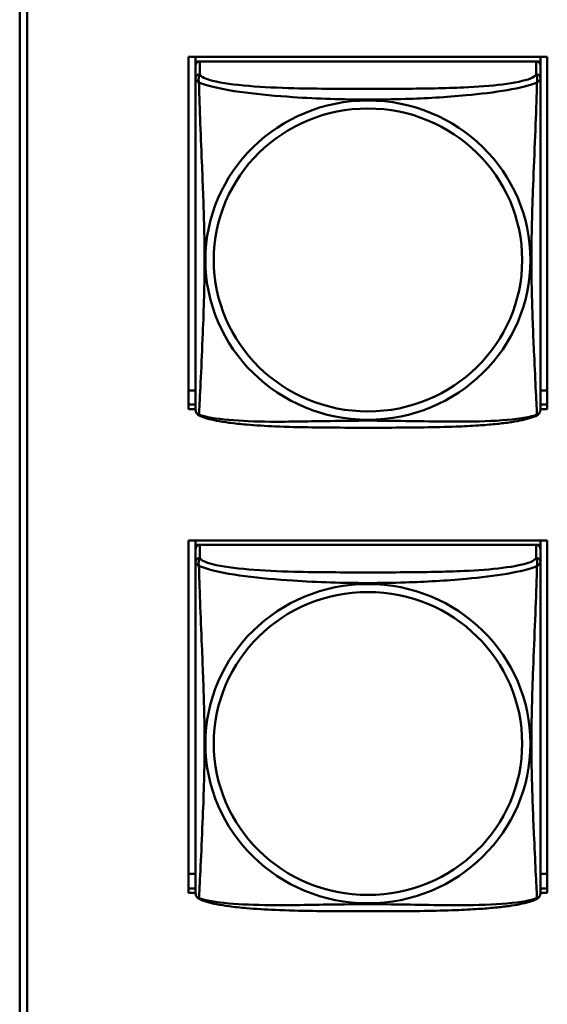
# Model space of a CAD drawing. Header units: inches. Extents: x 2.9 to 75, y -2.3 to 43.7.
# Tile 100 of 155: x 53.6 to 54.3, y 12.3 to 13.7. Entities that reach past the tile are written whole.
import ezdxf

# ---------------------------------------------------------------- set-up
doc = ezdxf.new("R2010")
doc.units = ezdxf.units.IN
doc.header["$MEASUREMENT"] = 0
doc.layers.add('Visible Edges(ROSSANSI)', color=7, linetype='Continuous', lineweight=50)
doc.layers.add('Visible Tangent Edges(ROSSANSI)', color=7, linetype='Continuous', lineweight=50)

msp = doc.modelspace()

# ---------------------------------------------------------------- linework, layer by layer
at = {"layer": 'Visible Edges(ROSSANSI)'}
for p, q in [((53.5653, 10.9857), (53.5653, 15.9388)), ((53.5753, 15.9393), (53.5753, 10.9862)), ((53.7968, 13.1483), (53.7968, 13.6309)), ((53.7968, 13.6309), (54.2883, 13.6309)), ((53.8063, 13.6309), (53.8063, 13.6245)), ((53.8063, 13.6188), (53.8063, 13.6245)), ((53.8063, 13.6245), (53.8121, 13.6245)), ((54.2729, 13.6245), (53.8122, 13.6245)), ((54.273, 13.6245), (54.2788, 13.6245)), ((54.2788, 13.6309), (54.2788, 13.6245)), ((54.2788, 13.6245), (54.2788, 13.6187)), ((54.2883, 13.6309), (54.2883, 13.1483)), ((53.8063, 13.6187), (53.8063, 13.601)), ((54.2788, 13.601), (54.2788, 13.6187)), ((53.8063, 13.1739), (53.7968, 13.1739)), ((54.2883, 13.1739), (54.2788, 13.1739)), ((53.7968, 13.1544), (53.8063, 13.1544)), ((54.2788, 13.1544), (54.2883, 13.1544)), ((53.8063, 13.1483), (53.7968, 13.1483)), ((54.2883, 13.1483), (54.2788, 13.1483)), ((53.7968, 12.4856), (53.7968, 12.9682)), ((53.7968, 12.9682), (54.2883, 12.9682)), ((53.8063, 12.9682), (53.8063, 12.9622)), ((53.8063, 12.9565), (53.8063, 12.9622)), ((53.8063, 12.9622), (53.8121, 12.9622)), ((54.2729, 12.9622), (53.8122, 12.9622)), ((54.273, 12.9622), (54.2788, 12.9622)), ((54.2788, 12.9682), (54.2788, 12.9622)), ((54.2788, 12.9622), (54.2788, 12.9564)), ((54.2883, 12.9682), (54.2883, 12.4856)), ((53.8063, 12.9564), (53.8063, 12.9387)), ((54.2788, 12.9387), (54.2788, 12.9564)), ((53.8063, 12.5117), (53.7968, 12.5117)), ((54.2883, 12.5117), (54.2788, 12.5117)), ((53.7968, 12.4917), (53.8063, 12.4917)), ((54.2788, 12.4917), (54.2883, 12.4917)), ((53.8063, 12.4856), (53.7968, 12.4856)), ((54.2883, 12.4856), (54.2788, 12.4856))]:
    msp.add_line(p, q, dxfattribs=at)
for centre, start, end in [((53.8201, 13.148), 180, 189.1496), ((54.265, 13.148), 350.8504, 360), ((53.8201, 12.4858), 180, 189.1496), ((54.265, 12.4858), 350.8504, 360)]:
    msp.add_arc(centre, 0.0138, start, end, dxfattribs=at)
for centre, major_axis, start_param, end_param in [((53.8122, 13.6187), (-0.00591, 0), 4.712389, 6.283185), ((54.2729, 13.6187), (0.00591, 0), 0, 1.570796), ((53.8122, 12.9564), (-0.00591, 0), 4.712389, 6.283185), ((54.2729, 12.9564), (0.00591, 0), 0, 1.570796)]:
    msp.add_ellipse(centre, major_axis=major_axis, ratio=0.981793, start_param=start_param, end_param=end_param, dxfattribs=at)
for points, knots in [([(53.8063, 13.601), (53.8063, 13.5984), (53.8063, 13.5938), (53.8063, 13.5877), (53.8063, 13.5764), (53.8063, 13.56), (53.8063, 13.5422), (53.8063, 13.5243), (53.8063, 13.5051), (53.8063, 13.486), (53.8063, 13.4589), (53.8063, 13.4317), (53.8063, 13.4049), (53.8063, 13.3882), (53.8063, 13.3715), (53.8063, 13.3549), (53.8063, 13.3217), (53.8063, 13.2885), (53.8063, 13.2563), (53.8063, 13.2161), (53.8063, 13.1757), (53.8063, 13.1571), (53.8063, 13.1513), (53.8063, 13.1481), (53.8063, 13.148)], [0.325731, 0.325731, 0.325731, 0.325731, 0.404774, 0.404774, 0.404774, 0.550532, 0.550532, 0.550532, 0.69629, 0.69629, 0.69629, 0.902598, 0.902598, 0.902598, 1.03154, 1.03154, 1.03154, 1.289425, 1.289425, 1.289425, 1.610774, 1.610774, 1.610774, 1.710218, 1.710218, 1.710218, 1.710218]), ([(54.2788, 13.148), (54.2788, 13.148), (54.2788, 13.1489), (54.2788, 13.1506), (54.2788, 13.1553), (54.2788, 13.1662), (54.2788, 13.18), (54.2788, 13.1939), (54.2788, 13.2104), (54.2788, 13.2278), (54.2788, 13.2525), (54.2788, 13.2788), (54.2788, 13.3052), (54.2788, 13.3217), (54.2788, 13.3383), (54.2788, 13.3549), (54.2788, 13.3881), (54.2788, 13.4214), (54.2788, 13.4554), (54.2788, 13.4977), (54.2788, 13.5435), (54.2788, 13.5751), (54.2788, 13.5875), (54.2788, 13.5969), (54.2788, 13.601)], [0.352862, 0.352862, 0.352862, 0.352862, 0.404774, 0.404774, 0.404774, 0.550532, 0.550532, 0.550532, 0.69629, 0.69629, 0.69629, 0.902598, 0.902598, 0.902598, 1.03154, 1.03154, 1.03154, 1.289425, 1.289425, 1.289425, 1.610774, 1.610774, 1.610774, 1.73735, 1.73735, 1.73735, 1.73735]), ([(53.8105, 13.1399), (53.81, 13.1402), (53.8094, 13.1406), (53.8085, 13.1414), (53.8082, 13.1419), (53.8075, 13.1428), (53.8073, 13.1432), (53.8069, 13.144), (53.8068, 13.1444), (53.8066, 13.1452), (53.8066, 13.1455), (53.8065, 13.1458)], [0.02273771, 0.02273771, 0.02273771, 0.02273771, 0.02954865, 0.02954865, 0.03635958, 0.03635958, 0.04317052, 0.04317052, 0.04998146, 0.04998146, 0.0567924, 0.0567924, 0.0567924, 0.0567924]), ([(54.2746, 13.1399), (54.2712, 13.1382), (54.2677, 13.1369), (54.2597, 13.1345), (54.2552, 13.1334), (54.2457, 13.1315), (54.2407, 13.1307), (54.2296, 13.1291), (54.2234, 13.1284), (54.2095, 13.127), (54.2017, 13.1263), (54.1839, 13.1252), (54.1737, 13.1247), (54.1488, 13.1237), (54.1341, 13.1234), (54.1024, 13.1229), (54.0854, 13.1228), (54.0514, 13.1227), (54.0344, 13.1227), (54.0004, 13.1228), (53.9833, 13.1229), (53.9493, 13.1234), (53.9322, 13.1238), (53.902, 13.1251), (53.8888, 13.1259), (53.8679, 13.1277), (53.8598, 13.1286), (53.8462, 13.1304), (53.8405, 13.1313), (53.8304, 13.1333), (53.826, 13.1343), (53.8177, 13.1367), (53.814, 13.1381), (53.8105, 13.1399)], [-1.678204, -1.678204, -1.678204, -1.678204, -1.629815, -1.629815, -1.580861, -1.580861, -1.532583, -1.532583, -1.479316, -1.479316, -1.416961, -1.416961, -1.337799, -1.337799, -1.226353, -1.226353, -1.09702, -1.09702, -0.967687, -0.967687, -0.838354, -0.838354, -0.709022, -0.709022, -0.60577, -0.60577, -0.53827, -0.53827, -0.483941, -0.483941, -0.435529, -0.435529, -0.384876, -0.384876, -0.384876, -0.384876]), ([(54.2746, 13.1399), (54.2751, 13.1402), (54.2757, 13.1406), (54.2766, 13.1414), (54.2769, 13.1419), (54.2775, 13.1428), (54.2778, 13.1432), (54.2781, 13.144), (54.2783, 13.1444), (54.2785, 13.1452), (54.2785, 13.1455), (54.2786, 13.1458)], [0.02273771, 0.02273771, 0.02273771, 0.02273771, 0.02954865, 0.02954865, 0.03635958, 0.03635958, 0.04317052, 0.04317052, 0.04998146, 0.04998146, 0.0567924, 0.0567924, 0.0567924, 0.0567924]), ([(53.8063, 12.9387), (53.8063, 12.9362), (53.8063, 12.9315), (53.8063, 12.9254), (53.8063, 12.9142), (53.8063, 12.8978), (53.8063, 12.8799), (53.8063, 12.8621), (53.8063, 12.8429), (53.8063, 12.8237), (53.8063, 12.7966), (53.8063, 12.7694), (53.8063, 12.7426), (53.8063, 12.7259), (53.8063, 12.7093), (53.8063, 12.6926), (53.8063, 12.6594), (53.8063, 12.6262), (53.8063, 12.594), (53.8063, 12.5538), (53.8063, 12.5134), (53.8063, 12.4948), (53.8063, 12.489), (53.8063, 12.4858), (53.8063, 12.4858)], [0.325731, 0.325731, 0.325731, 0.325731, 0.404774, 0.404774, 0.404774, 0.550532, 0.550532, 0.550532, 0.69629, 0.69629, 0.69629, 0.902598, 0.902598, 0.902598, 1.03154, 1.03154, 1.03154, 1.289425, 1.289425, 1.289425, 1.610774, 1.610774, 1.610774, 1.710218, 1.710218, 1.710218, 1.710218]), ([(54.2788, 12.4858), (54.2788, 12.4858), (54.2788, 12.4866), (54.2788, 12.4883), (54.2788, 12.493), (54.2788, 12.5039), (54.2788, 12.5177), (54.2788, 12.5316), (54.2788, 12.5481), (54.2788, 12.5655), (54.2788, 12.5902), (54.2788, 12.6166), (54.2788, 12.643), (54.2788, 12.6594), (54.2788, 12.676), (54.2788, 12.6926), (54.2788, 12.7259), (54.2788, 12.7591), (54.2788, 12.7931), (54.2788, 12.8354), (54.2788, 12.8813), (54.2788, 12.9128), (54.2788, 12.9253), (54.2788, 12.9346), (54.2788, 12.9387)], [0.352862, 0.352862, 0.352862, 0.352862, 0.404774, 0.404774, 0.404774, 0.550532, 0.550532, 0.550532, 0.69629, 0.69629, 0.69629, 0.902598, 0.902598, 0.902598, 1.03154, 1.03154, 1.03154, 1.289425, 1.289425, 1.289425, 1.610774, 1.610774, 1.610774, 1.73735, 1.73735, 1.73735, 1.73735]), ([(53.8105, 12.4777), (53.81, 12.478), (53.8094, 12.4783), (53.8085, 12.4791), (53.8082, 12.4796), (53.8075, 12.4805), (53.8073, 12.4809), (53.8069, 12.4818), (53.8068, 12.4822), (53.8066, 12.4829), (53.8066, 12.4832), (53.8065, 12.4836)], [0.02273771, 0.02273771, 0.02273771, 0.02273771, 0.02954865, 0.02954865, 0.03635958, 0.03635958, 0.04317052, 0.04317052, 0.04998146, 0.04998146, 0.0567924, 0.0567924, 0.0567924, 0.0567924]), ([(54.2746, 12.4777), (54.2712, 12.4759), (54.2677, 12.4746), (54.2597, 12.4722), (54.2552, 12.4711), (54.2457, 12.4692), (54.2407, 12.4684), (54.2296, 12.4668), (54.2234, 12.4661), (54.2095, 12.4647), (54.2017, 12.4641), (54.1839, 12.4629), (54.1737, 12.4624), (54.1488, 12.4614), (54.1341, 12.4611), (54.1024, 12.4606), (54.0854, 12.4606), (54.0514, 12.4605), (54.0344, 12.4605), (54.0004, 12.4605), (53.9833, 12.4606), (53.9493, 12.4611), (53.9322, 12.4615), (53.902, 12.4628), (53.8888, 12.4636), (53.8679, 12.4654), (53.8598, 12.4663), (53.8462, 12.4681), (53.8405, 12.469), (53.8304, 12.471), (53.826, 12.4721), (53.8177, 12.4745), (53.814, 12.4758), (53.8105, 12.4777)], [-1.678204, -1.678204, -1.678204, -1.678204, -1.629815, -1.629815, -1.580861, -1.580861, -1.532583, -1.532583, -1.479316, -1.479316, -1.416961, -1.416961, -1.337799, -1.337799, -1.226353, -1.226353, -1.09702, -1.09702, -0.967687, -0.967687, -0.838354, -0.838354, -0.709022, -0.709022, -0.60577, -0.60577, -0.53827, -0.53827, -0.483941, -0.483941, -0.435529, -0.435529, -0.384876, -0.384876, -0.384876, -0.384876]), ([(54.2746, 12.4777), (54.2751, 12.478), (54.2757, 12.4783), (54.2766, 12.4791), (54.2769, 12.4796), (54.2775, 12.4805), (54.2778, 12.4809), (54.2781, 12.4818), (54.2783, 12.4822), (54.2785, 12.4829), (54.2785, 12.4832), (54.2786, 12.4836)], [0.02273771, 0.02273771, 0.02273771, 0.02273771, 0.02954865, 0.02954865, 0.03635958, 0.03635958, 0.04317052, 0.04317052, 0.04998146, 0.04998146, 0.0567924, 0.0567924, 0.0567924, 0.0567924])]:
    msp.add_open_spline(points, degree=3, knots=knots, dxfattribs=at)
at = {"layer": 'Visible Tangent Edges(ROSSANSI)'}
for p, q in [((53.8122, 13.6068), (53.8122, 13.6245)), ((54.2729, 13.6245), (54.2729, 13.6068)), ((53.8122, 12.9445), (53.8122, 12.9622)), ((54.2729, 12.9622), (54.2729, 12.9445))]:
    msp.add_line(p, q, dxfattribs=at)
for centre, major_axis, start_param, end_param in [((53.8122, 13.601), (-0.00591, 0), 4.712389, 6.283185), ((54.2729, 13.601), (0.00591, 0), 0, 1.570796), ((53.8122, 12.9387), (-0.00591, 0), 4.712389, 6.283185), ((54.2729, 12.9387), (0.00591, 0), 0, 1.570796)]:
    msp.add_ellipse(centre, major_axis=major_axis, ratio=0.981793, start_param=start_param, end_param=end_param, dxfattribs=at)
for centre, major_axis in [((54.0425, 13.3523), (-0.2227, 0)), ((54.0425, 13.3525), (-0.2113, 0)), ((54.0425, 12.69), (-0.2227, 0)), ((54.0425, 12.6902), (-0.2113, 0))]:
    msp.add_ellipse(centre, major_axis=major_axis, ratio=0.981793, dxfattribs=at)
for points, knots in [([(53.8063, 13.601), (53.8063, 13.6007), (53.8063, 13.6004), (53.8064, 13.6), (53.8064, 13.5998), (53.8066, 13.5995), (53.8066, 13.5994), (53.8068, 13.5992), (53.8069, 13.5991), (53.8071, 13.5989), (53.8073, 13.5987), (53.8078, 13.5981), (53.8083, 13.5977), (53.8095, 13.5968), (53.8101, 13.5963), (53.8109, 13.5957)], [-0.0844808, -0.0844808, -0.0844808, -0.0844808, -0.06943799, -0.06943799, -0.05587828, -0.05587828, -0.04740346, -0.04740346, -0.04210669, -0.04210669, -0.03151317, -0.03151317, -0.01456352, -0.01456352, 0.00026741, 0.00026741, 0.00026741, 0.00026741]), ([(53.8109, 13.5957), (53.8107, 13.5968), (53.8105, 13.5979), (53.8105, 13.5998), (53.8105, 13.6008), (53.8107, 13.6021), (53.8108, 13.6025), (53.811, 13.6032), (53.811, 13.6034), (53.8112, 13.6039), (53.8113, 13.6041), (53.8115, 13.6049), (53.8117, 13.6052), (53.812, 13.606), (53.8121, 13.6064), (53.8122, 13.6068)], [-0.00026741, -0.00026741, -0.00026741, -0.00026741, 0.01456352, 0.01456352, 0.03151317, 0.03151317, 0.04210669, 0.04210669, 0.04740346, 0.04740346, 0.05587828, 0.05587828, 0.06943799, 0.06943799, 0.0844808, 0.0844808, 0.0844808, 0.0844808]), ([(53.8109, 13.1408), (53.811, 13.1424), (53.8111, 13.1447), (53.8113, 13.1475), (53.8124, 13.1674), (53.8145, 13.2105), (53.8162, 13.252), (53.8176, 13.2853), (53.8186, 13.3189), (53.8186, 13.3523), (53.8186, 13.369), (53.8183, 13.3858), (53.8179, 13.4028), (53.8172, 13.43), (53.8161, 13.4581), (53.8149, 13.4866), (53.8141, 13.5068), (53.8132, 13.5273), (53.8125, 13.5465), (53.8118, 13.5656), (53.8112, 13.5834), (53.8109, 13.5957)], [-1.657319, -1.657319, -1.657319, -1.657319, -1.610774, -1.610774, -1.610774, -1.289425, -1.289425, -1.289425, -1.03154, -1.03154, -1.03154, -0.902598, -0.902598, -0.902598, -0.69629, -0.69629, -0.69629, -0.550532, -0.550532, -0.550532, -0.405761, -0.405761, -0.405761, -0.405761]), ([(53.8109, 13.5957), (53.8137, 13.5944), (53.8172, 13.5931), (53.8212, 13.5919), (53.8488, 13.5836), (53.8958, 13.5785), (53.9394, 13.5756), (53.9743, 13.5732), (54.0085, 13.5722), (54.0425, 13.5722), (54.0596, 13.5722), (54.0766, 13.5725), (54.0938, 13.573), (54.1213, 13.5739), (54.1494, 13.5755), (54.1771, 13.578), (54.1966, 13.5798), (54.216, 13.5822), (54.2333, 13.5851), (54.2505, 13.5881), (54.2654, 13.5917), (54.2742, 13.5957)], [-1.657319, -1.657319, -1.657319, -1.657319, -1.610774, -1.610774, -1.610774, -1.289425, -1.289425, -1.289425, -1.03154, -1.03154, -1.03154, -0.902598, -0.902598, -0.902598, -0.69629, -0.69629, -0.69629, -0.550532, -0.550532, -0.550532, -0.405761, -0.405761, -0.405761, -0.405761]), ([(54.2729, 13.6068), (54.2723, 13.6048), (54.2696, 13.6028), (54.2652, 13.6011), (54.257, 13.5978), (54.2431, 13.595), (54.227, 13.593), (54.2108, 13.591), (54.1926, 13.5897), (54.174, 13.5888), (54.1477, 13.5876), (54.1204, 13.5872), (54.0933, 13.587), (54.0764, 13.5869), (54.0595, 13.5868), (54.0425, 13.5868), (54.0087, 13.5868), (53.9748, 13.5869), (53.9411, 13.5877), (53.8991, 13.5888), (53.8552, 13.5915), (53.8297, 13.598), (53.8196, 13.6005), (53.8132, 13.6036), (53.8122, 13.6068)], [0.325731, 0.325731, 0.325731, 0.325731, 0.404774, 0.404774, 0.404774, 0.550532, 0.550532, 0.550532, 0.69629, 0.69629, 0.69629, 0.902598, 0.902598, 0.902598, 1.03154, 1.03154, 1.03154, 1.289425, 1.289425, 1.289425, 1.610774, 1.610774, 1.610774, 1.73735, 1.73735, 1.73735, 1.73735]), ([(54.2742, 13.5957), (54.2741, 13.5917), (54.274, 13.5872), (54.2738, 13.5822), (54.2727, 13.5478), (54.2706, 13.4986), (54.2689, 13.4547), (54.2675, 13.4194), (54.2665, 13.3858), (54.2665, 13.3523), (54.2665, 13.3356), (54.2668, 13.3189), (54.2672, 13.3022), (54.2679, 13.2754), (54.269, 13.2482), (54.2702, 13.2224), (54.271, 13.2042), (54.2719, 13.1867), (54.2726, 13.172), (54.2733, 13.1574), (54.2739, 13.1458), (54.2742, 13.1408)], [-1.657319, -1.657319, -1.657319, -1.657319, -1.610774, -1.610774, -1.610774, -1.289425, -1.289425, -1.289425, -1.03154, -1.03154, -1.03154, -0.902598, -0.902598, -0.902598, -0.69629, -0.69629, -0.69629, -0.550532, -0.550532, -0.550532, -0.405761, -0.405761, -0.405761, -0.405761]), ([(54.2729, 13.6068), (54.2729, 13.6064), (54.2731, 13.606), (54.2734, 13.6052), (54.2736, 13.6049), (54.2738, 13.6041), (54.2739, 13.6039), (54.2741, 13.6034), (54.2741, 13.6032), (54.2743, 13.6025), (54.2744, 13.6021), (54.2746, 13.6008), (54.2746, 13.5998), (54.2745, 13.5979), (54.2744, 13.5968), (54.2742, 13.5957)], [-0.0844808, -0.0844808, -0.0844808, -0.0844808, -0.06943799, -0.06943799, -0.05587828, -0.05587828, -0.04740346, -0.04740346, -0.04210669, -0.04210669, -0.03151317, -0.03151317, -0.01456352, -0.01456352, 0.00026741, 0.00026741, 0.00026741, 0.00026741]), ([(54.2742, 13.5957), (54.275, 13.5963), (54.2756, 13.5968), (54.2768, 13.5977), (54.2772, 13.5981), (54.2778, 13.5987), (54.278, 13.5989), (54.2782, 13.5991), (54.2783, 13.5992), (54.2784, 13.5994), (54.2785, 13.5995), (54.2787, 13.5998), (54.2787, 13.6), (54.2788, 13.6004), (54.2788, 13.6007), (54.2788, 13.601)], [-0.00026741, -0.00026741, -0.00026741, -0.00026741, 0.01456352, 0.01456352, 0.03151317, 0.03151317, 0.04210669, 0.04210669, 0.04740346, 0.04740346, 0.05587828, 0.05587828, 0.06943799, 0.06943799, 0.0844808, 0.0844808, 0.0844808, 0.0844808]), ([(53.8109, 13.1408), (53.8101, 13.141), (53.8095, 13.1412), (53.8083, 13.142), (53.8078, 13.1425), (53.8073, 13.1434), (53.8071, 13.1438), (53.8069, 13.1444), (53.8068, 13.1446), (53.8066, 13.1451), (53.8066, 13.1454), (53.8065, 13.1458), (53.8065, 13.1458), (53.8065, 13.1458)], [-0.00026741, -0.00026741, -0.00026741, -0.00026741, 0.01456352, 0.01456352, 0.03151317, 0.03151317, 0.04210669, 0.04210669, 0.04740346, 0.04740346, 0.05587828, 0.05587828, 0.0567924, 0.0567924, 0.0567924, 0.0567924]), ([(53.8105, 13.1399), (53.8105, 13.1399), (53.8105, 13.14), (53.8105, 13.1402), (53.8107, 13.1404), (53.8109, 13.1408)], [-0.02273771, -0.02273771, -0.02273771, -0.02273771, -0.01456352, -0.01456352, 0.00026741, 0.00026741, 0.00026741, 0.00026741]), ([(54.2742, 13.1408), (54.2714, 13.1397), (54.2679, 13.1387), (54.2639, 13.1378), (54.2363, 13.1316), (54.1893, 13.1307), (54.1457, 13.1311), (54.1108, 13.1315), (54.0766, 13.1324), (54.0425, 13.1324), (54.0255, 13.1324), (54.0085, 13.1322), (53.9913, 13.1319), (53.9638, 13.1315), (53.9357, 13.1308), (53.908, 13.131), (53.8884, 13.1312), (53.8691, 13.1319), (53.8518, 13.1334), (53.8346, 13.135), (53.8197, 13.1374), (53.8109, 13.1408)], [-1.657319, -1.657319, -1.657319, -1.657319, -1.610774, -1.610774, -1.610774, -1.289425, -1.289425, -1.289425, -1.03154, -1.03154, -1.03154, -0.902598, -0.902598, -0.902598, -0.69629, -0.69629, -0.69629, -0.550532, -0.550532, -0.550532, -0.405761, -0.405761, -0.405761, -0.405761]), ([(54.2786, 13.1458), (54.2786, 13.1458), (54.2786, 13.1458), (54.2785, 13.1454), (54.2784, 13.1451), (54.2783, 13.1446), (54.2782, 13.1444), (54.278, 13.1438), (54.2778, 13.1434), (54.2772, 13.1425), (54.2768, 13.142), (54.2756, 13.1412), (54.275, 13.141), (54.2742, 13.1408)], [-0.0567924, -0.0567924, -0.0567924, -0.0567924, -0.05587828, -0.05587828, -0.04740346, -0.04740346, -0.04210669, -0.04210669, -0.03151317, -0.03151317, -0.01456352, -0.01456352, 0.00026741, 0.00026741, 0.00026741, 0.00026741]), ([(54.2742, 13.1408), (54.2744, 13.1404), (54.2745, 13.1402), (54.2746, 13.14), (54.2746, 13.1399), (54.2746, 13.1399)], [-0.00026741, -0.00026741, -0.00026741, -0.00026741, 0.01456352, 0.01456352, 0.02273771, 0.02273771, 0.02273771, 0.02273771]), ([(53.8063, 12.9387), (53.8063, 12.9384), (53.8063, 12.9382), (53.8064, 12.9378), (53.8064, 12.9376), (53.8066, 12.9373), (53.8066, 12.9371), (53.8068, 12.9369), (53.8069, 12.9369), (53.8071, 12.9366), (53.8073, 12.9364), (53.8078, 12.9359), (53.8083, 12.9355), (53.8095, 12.9345), (53.8101, 12.934), (53.8109, 12.9334)], [-0.0844808, -0.0844808, -0.0844808, -0.0844808, -0.06943799, -0.06943799, -0.05587828, -0.05587828, -0.04740346, -0.04740346, -0.04210669, -0.04210669, -0.03151317, -0.03151317, -0.01456352, -0.01456352, 0.00026741, 0.00026741, 0.00026741, 0.00026741]), ([(53.8109, 12.9334), (53.8107, 12.9346), (53.8105, 12.9356), (53.8105, 12.9376), (53.8105, 12.9385), (53.8107, 12.9398), (53.8108, 12.9402), (53.811, 12.9409), (53.811, 12.9411), (53.8112, 12.9416), (53.8113, 12.9419), (53.8115, 12.9426), (53.8117, 12.943), (53.812, 12.9438), (53.8121, 12.9441), (53.8122, 12.9445)], [-0.00026741, -0.00026741, -0.00026741, -0.00026741, 0.01456352, 0.01456352, 0.03151317, 0.03151317, 0.04210669, 0.04210669, 0.04740346, 0.04740346, 0.05587828, 0.05587828, 0.06943799, 0.06943799, 0.0844808, 0.0844808, 0.0844808, 0.0844808]), ([(53.8109, 12.4785), (53.811, 12.4801), (53.8111, 12.4824), (53.8113, 12.4853), (53.8124, 12.5051), (53.8145, 12.5482), (53.8162, 12.5898), (53.8176, 12.6231), (53.8186, 12.6566), (53.8186, 12.69), (53.8186, 12.7068), (53.8183, 12.7235), (53.8179, 12.7405), (53.8172, 12.7677), (53.8161, 12.7958), (53.8149, 12.8244), (53.8141, 12.8446), (53.8132, 12.865), (53.8125, 12.8843), (53.8118, 12.9034), (53.8112, 12.9211), (53.8109, 12.9334)], [-1.657319, -1.657319, -1.657319, -1.657319, -1.610774, -1.610774, -1.610774, -1.289425, -1.289425, -1.289425, -1.03154, -1.03154, -1.03154, -0.902598, -0.902598, -0.902598, -0.69629, -0.69629, -0.69629, -0.550532, -0.550532, -0.550532, -0.405761, -0.405761, -0.405761, -0.405761]), ([(53.8109, 12.9334), (53.8137, 12.9321), (53.8172, 12.9309), (53.8212, 12.9297), (53.8488, 12.9213), (53.8958, 12.9162), (53.9394, 12.9133), (53.9743, 12.911), (54.0085, 12.91), (54.0425, 12.91), (54.0596, 12.91), (54.0766, 12.9102), (54.0938, 12.9108), (54.1213, 12.9116), (54.1494, 12.9132), (54.1771, 12.9158), (54.1966, 12.9176), (54.216, 12.9199), (54.2333, 12.9228), (54.2505, 12.9258), (54.2654, 12.9294), (54.2742, 12.9334)], [-1.657319, -1.657319, -1.657319, -1.657319, -1.610774, -1.610774, -1.610774, -1.289425, -1.289425, -1.289425, -1.03154, -1.03154, -1.03154, -0.902598, -0.902598, -0.902598, -0.69629, -0.69629, -0.69629, -0.550532, -0.550532, -0.550532, -0.405761, -0.405761, -0.405761, -0.405761]), ([(54.2729, 12.9445), (54.2723, 12.9425), (54.2696, 12.9406), (54.2652, 12.9388), (54.257, 12.9355), (54.2431, 12.9328), (54.227, 12.9307), (54.2108, 12.9287), (54.1926, 12.9274), (54.174, 12.9265), (54.1477, 12.9253), (54.1204, 12.9249), (54.0933, 12.9247), (54.0764, 12.9246), (54.0595, 12.9246), (54.0425, 12.9246), (54.0087, 12.9246), (53.9748, 12.9246), (53.9411, 12.9255), (53.8991, 12.9266), (53.8552, 12.9293), (53.8297, 12.9357), (53.8196, 12.9383), (53.8132, 12.9414), (53.8122, 12.9445)], [0.325731, 0.325731, 0.325731, 0.325731, 0.404774, 0.404774, 0.404774, 0.550532, 0.550532, 0.550532, 0.69629, 0.69629, 0.69629, 0.902598, 0.902598, 0.902598, 1.03154, 1.03154, 1.03154, 1.289425, 1.289425, 1.289425, 1.610774, 1.610774, 1.610774, 1.73735, 1.73735, 1.73735, 1.73735]), ([(54.2742, 12.9334), (54.2741, 12.9295), (54.274, 12.9249), (54.2738, 12.9199), (54.2727, 12.8855), (54.2706, 12.8363), (54.2689, 12.7924), (54.2675, 12.7571), (54.2665, 12.7235), (54.2665, 12.69), (54.2665, 12.6733), (54.2668, 12.6566), (54.2672, 12.6399), (54.2679, 12.6131), (54.269, 12.5859), (54.2702, 12.5602), (54.271, 12.542), (54.2719, 12.5244), (54.2726, 12.5097), (54.2733, 12.4951), (54.2739, 12.4835), (54.2742, 12.4785)], [-1.657319, -1.657319, -1.657319, -1.657319, -1.610774, -1.610774, -1.610774, -1.289425, -1.289425, -1.289425, -1.03154, -1.03154, -1.03154, -0.902598, -0.902598, -0.902598, -0.69629, -0.69629, -0.69629, -0.550532, -0.550532, -0.550532, -0.405761, -0.405761, -0.405761, -0.405761]), ([(54.2729, 12.9445), (54.2729, 12.9441), (54.2731, 12.9438), (54.2734, 12.943), (54.2736, 12.9426), (54.2738, 12.9419), (54.2739, 12.9416), (54.2741, 12.9411), (54.2741, 12.9409), (54.2743, 12.9402), (54.2744, 12.9398), (54.2746, 12.9385), (54.2746, 12.9376), (54.2745, 12.9356), (54.2744, 12.9346), (54.2742, 12.9334)], [-0.0844808, -0.0844808, -0.0844808, -0.0844808, -0.06943799, -0.06943799, -0.05587828, -0.05587828, -0.04740346, -0.04740346, -0.04210669, -0.04210669, -0.03151317, -0.03151317, -0.01456352, -0.01456352, 0.00026741, 0.00026741, 0.00026741, 0.00026741]), ([(54.2742, 12.9334), (54.275, 12.934), (54.2756, 12.9345), (54.2768, 12.9355), (54.2772, 12.9359), (54.2778, 12.9364), (54.278, 12.9366), (54.2782, 12.9369), (54.2783, 12.9369), (54.2784, 12.9371), (54.2785, 12.9373), (54.2787, 12.9376), (54.2787, 12.9378), (54.2788, 12.9382), (54.2788, 12.9384), (54.2788, 12.9387)], [-0.00026741, -0.00026741, -0.00026741, -0.00026741, 0.01456352, 0.01456352, 0.03151317, 0.03151317, 0.04210669, 0.04210669, 0.04740346, 0.04740346, 0.05587828, 0.05587828, 0.06943799, 0.06943799, 0.0844808, 0.0844808, 0.0844808, 0.0844808]), ([(53.8109, 12.4785), (53.8101, 12.4787), (53.8095, 12.479), (53.8083, 12.4797), (53.8078, 12.4803), (53.8073, 12.4812), (53.8071, 12.4815), (53.8069, 12.4821), (53.8068, 12.4823), (53.8066, 12.4828), (53.8066, 12.4831), (53.8065, 12.4835), (53.8065, 12.4835), (53.8065, 12.4836)], [-0.00026741, -0.00026741, -0.00026741, -0.00026741, 0.01456352, 0.01456352, 0.03151317, 0.03151317, 0.04210669, 0.04210669, 0.04740346, 0.04740346, 0.05587828, 0.05587828, 0.0567924, 0.0567924, 0.0567924, 0.0567924]), ([(53.8105, 12.4777), (53.8105, 12.4777), (53.8105, 12.4777), (53.8105, 12.4779), (53.8107, 12.4781), (53.8109, 12.4785)], [-0.02273771, -0.02273771, -0.02273771, -0.02273771, -0.01456352, -0.01456352, 0.00026741, 0.00026741, 0.00026741, 0.00026741]), ([(54.2742, 12.4785), (54.2714, 12.4774), (54.2679, 12.4764), (54.2639, 12.4755), (54.2363, 12.4693), (54.1893, 12.4684), (54.1457, 12.4688), (54.1108, 12.4692), (54.0766, 12.4701), (54.0425, 12.4701), (54.0255, 12.4701), (54.0085, 12.4699), (53.9913, 12.4697), (53.9638, 12.4692), (53.9357, 12.4685), (53.908, 12.4688), (53.8884, 12.469), (53.8691, 12.4696), (53.8518, 12.4712), (53.8346, 12.4727), (53.8197, 12.4752), (53.8109, 12.4785)], [-1.657319, -1.657319, -1.657319, -1.657319, -1.610774, -1.610774, -1.610774, -1.289425, -1.289425, -1.289425, -1.03154, -1.03154, -1.03154, -0.902598, -0.902598, -0.902598, -0.69629, -0.69629, -0.69629, -0.550532, -0.550532, -0.550532, -0.405761, -0.405761, -0.405761, -0.405761]), ([(54.2786, 12.4836), (54.2786, 12.4835), (54.2786, 12.4835), (54.2785, 12.4831), (54.2784, 12.4828), (54.2783, 12.4823), (54.2782, 12.4821), (54.278, 12.4815), (54.2778, 12.4812), (54.2772, 12.4803), (54.2768, 12.4797), (54.2756, 12.479), (54.275, 12.4787), (54.2742, 12.4785)], [-0.0567924, -0.0567924, -0.0567924, -0.0567924, -0.05587828, -0.05587828, -0.04740346, -0.04740346, -0.04210669, -0.04210669, -0.03151317, -0.03151317, -0.01456352, -0.01456352, 0.00026741, 0.00026741, 0.00026741, 0.00026741]), ([(54.2742, 12.4785), (54.2744, 12.4781), (54.2745, 12.4779), (54.2746, 12.4777), (54.2746, 12.4777), (54.2746, 12.4777)], [-0.00026741, -0.00026741, -0.00026741, -0.00026741, 0.01456352, 0.01456352, 0.02273771, 0.02273771, 0.02273771, 0.02273771])]:
    msp.add_open_spline(points, degree=3, knots=knots, dxfattribs=at)

doc.saveas('drawing.dxf')
